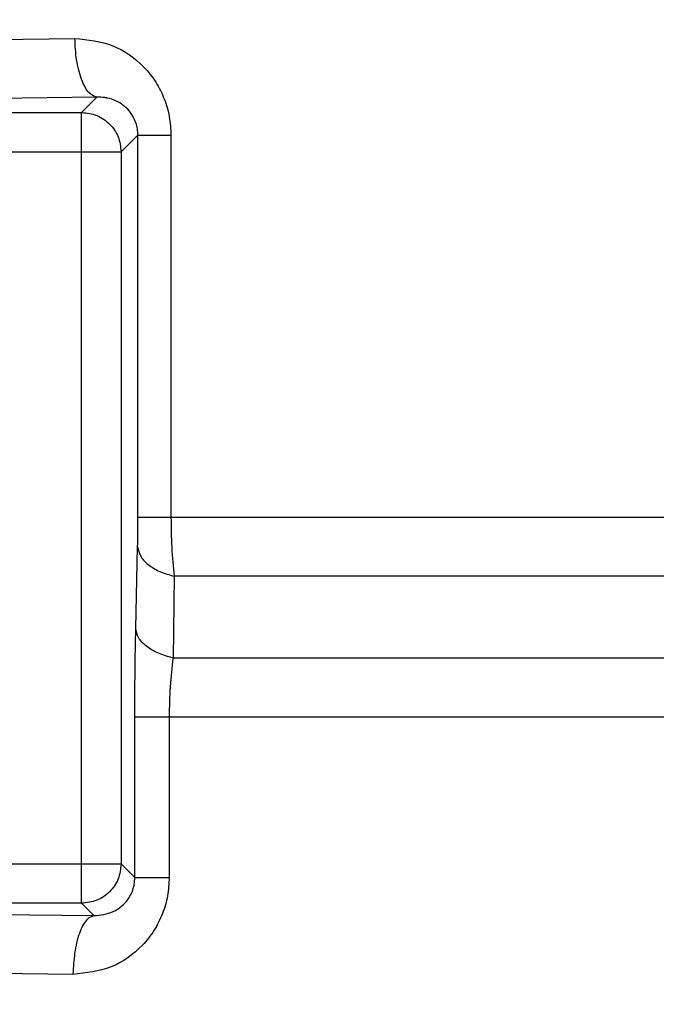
# Model space of a CAD drawing. Header units: inches. Extents: x 144.9 to 238.4, y 214.8 to 247.7.
# Tile 95 of 256: x 152.7823 to 152.822, y 244.4575 to 244.5188. Entities that reach past the tile are written whole.
import ezdxf

# ---------------------------------------------------------------- set-up
doc = ezdxf.new("R2010")
doc.units = ezdxf.units.IN
doc.header["$LTSCALE"] = 0.25
doc.header["$MEASUREMENT"] = 0
doc.layers.add('ANNOTATIONS', color=1, linetype='Continuous')
doc.layers.add('MOTOR LH', color=7, linetype='Continuous')
doc.styles.add('ARIAL', font='arial.ttf', dxfattribs={"height": 0.09375})
doc.dimstyles.new('STANDARD$0', dxfattribs={"dimtxt": 0.09375, "dimasz": 0.09375, "dimexe": 0.03125, "dimexo": 0.046875, "dimgap": 0.09, "dimtad": 0, "dimtih": 1, "dimtoh": 1, "dimdec": 4, "dimzin": 0, "dimdsep": 46, "dimtxsty": 'ARIAL', "dimcen": 0.09, "dimadec": 0, "dimazin": 0, "dimtfac": 1, "dimtdec": 4, "dimtofl": 0, "dimtmove": 0, "dimatfit": 1, "dimfxl": 1, "dimtolj": 1, "dimtzin": 0, "dimarcsym": 0})

# ---------------------------------------------------------------- blocks, each defined once
blk = doc.blocks.new('*D64')
at = {"layer": 'ANNOTATIONS', "color": 0, "lineweight": -2, "transparency": 16777216}
for p, q in [((152.282684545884, 244.7210665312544), (152.282684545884, 245.6873671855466)), ((153.423309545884, 243.5376739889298), (153.423309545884, 245.6873671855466)), ((152.376434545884, 245.6561171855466), (152.5678870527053, 245.6561171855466)), ((153.329559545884, 245.6561171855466), (153.1381070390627, 245.6561171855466))]:
    blk.add_line(p, q, dxfattribs=at)
at = {"layer": 'ANNOTATIONS', "color": 0, "transparency": 16777216}
for points in [[(152.376434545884, 245.6717421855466), (152.376434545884, 245.6404921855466), (152.282684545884, 245.6561171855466)], [(153.329559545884, 245.6717421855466), (153.329559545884, 245.6404921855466), (153.423309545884, 245.6561171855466)]]:
    blk.add_solid(points, dxfattribs=at)
at = {"layer": 'defpoints', "color": 0, "transparency": 16777216}
for p in [(152.282684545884, 245.6561171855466), (152.282684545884, 244.6741915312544), (153.423309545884, 243.4907989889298)]:
    blk.add_point(p, dxfattribs=at)
at = {"layer": 'ANNOTATIONS', "color": 0, "transparency": 16777216, "insert": (152.852997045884, 245.6561171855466), "char_height": 0.09375, "attachment_point": 5, "style": 'ARIAL'}
blk.add_mtext('\\A1;18 5/8"', dxfattribs=at)
blk = doc.blocks.new('*D66')
at = {"layer": 'ANNOTATIONS', "color": 0, "lineweight": -2, "transparency": 16777216}
for p, q in [((151.9943491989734, 244.7850832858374), (151.9943491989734, 246.0537298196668)), ((153.423309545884, 243.5376739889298), (153.423309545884, 246.0537298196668)), ((152.0880991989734, 246.0224798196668), (152.5044876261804, 246.0224798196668)), ((153.329559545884, 246.0224798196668), (152.913171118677, 246.0224798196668))]:
    blk.add_line(p, q, dxfattribs=at)
at = {"layer": 'ANNOTATIONS', "color": 0, "transparency": 16777216}
for points in [[(152.0880991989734, 246.0381048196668), (152.0880991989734, 246.0068548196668), (151.9943491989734, 246.0224798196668)], [(153.329559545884, 246.0381048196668), (153.329559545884, 246.0068548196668), (153.423309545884, 246.0224798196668)]]:
    blk.add_solid(points, dxfattribs=at)
at = {"layer": 'defpoints', "color": 0, "transparency": 16777216}
for p in [(153.423309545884, 246.0224798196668), (151.9943491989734, 244.7382082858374), (153.423309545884, 243.4907989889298)]:
    blk.add_point(p, dxfattribs=at)
at = {"layer": 'ANNOTATIONS', "color": 0, "transparency": 16777216, "insert": (152.7088293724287, 246.0224798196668), "char_height": 0.09375, "attachment_point": 5, "style": 'ARIAL'}
blk.add_mtext('\\A1;24""', dxfattribs=at)

msp = doc.modelspace()

# ---------------------------------------------------------------- linework, layer by layer
at = {"layer": 'MOTOR LH'}
for p, q in [((152.7791390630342, 244.5175914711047), (152.7857162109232, 244.5176782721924)), ((152.7870940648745, 244.514014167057), (152.7802688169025, 244.5139273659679)), ((152.7870940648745, 244.514014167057), (152.7861401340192, 244.5130602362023)), ((152.7811359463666, 244.5130602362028), (152.7861401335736, 244.5130602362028)), ((152.7861401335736, 244.4637677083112), (152.7861401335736, 244.5130602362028)), ((152.7896499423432, 244.5116517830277), (152.7885992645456, 244.5106011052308)), ((152.7896499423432, 244.4878429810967), (152.7896499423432, 244.5116517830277)), ((152.7896499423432, 244.5116517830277), (152.7917100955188, 244.5116517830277)), ((152.7917100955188, 244.5116517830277), (152.7917100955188, 244.4878429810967)), ((152.7786768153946, 244.5106011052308), (152.7885992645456, 244.5106011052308)), ((152.7885992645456, 244.5106011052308), (152.7885992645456, 244.4662268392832)), ((152.7917100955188, 244.4878429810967), (152.8509528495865, 244.4878429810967)), ((152.7895146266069, 244.4808872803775), (152.7896302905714, 244.4859852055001)), ((152.7919127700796, 244.4841520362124), (152.7918396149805, 244.4790541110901)), ((152.8482531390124, 244.4841520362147), (152.7919127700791, 244.4841520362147)), ((152.8511982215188, 244.4790541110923), (152.7918396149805, 244.4790541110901)), ((152.7894567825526, 244.4653693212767), (152.7894567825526, 244.4753631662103)), ((152.7915982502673, 244.4753631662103), (152.7915982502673, 244.4653693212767)), ((152.855877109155, 244.4753631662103), (152.7915982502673, 244.4753631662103)), ((152.7786768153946, 244.4662268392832), (152.7885992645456, 244.4662268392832)), ((152.7894567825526, 244.4653693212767), (152.7885992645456, 244.4662268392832)), ((152.7861401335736, 244.4637677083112), (152.7811359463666, 244.4637677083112)), ((152.7869068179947, 244.4630010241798), (152.7861401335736, 244.4637677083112)), ((152.780447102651, 244.4630788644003), (152.7869068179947, 244.4630010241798)), ((152.7855995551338, 244.45933691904), (152.779363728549, 244.4594147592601))]:
    msp.add_line(p, q, dxfattribs=at)
for points, knots in [([(152.7857162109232, 244.5176782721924), (152.7865279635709, 244.5175931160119), (152.7881250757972, 244.5174255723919), (152.7898040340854, 244.5162173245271), (152.7907884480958, 244.5149747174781), (152.7913126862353, 244.5139296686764), (152.7916490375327, 244.512809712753), (152.791689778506, 244.5120370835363), (152.7917100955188, 244.5116517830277)], [0, 0, 0, 0, 0.2652512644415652, 0.5218782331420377, 0.6446637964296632, 0.7655662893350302, 0.8830908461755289, 1, 1, 1, 1]), ([(152.7870940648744, 244.514014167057), (152.7869239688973, 244.5140777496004), (152.7865703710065, 244.5142099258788), (152.7861118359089, 244.5150662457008), (152.7857898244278, 244.5162856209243), (152.7857401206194, 244.5172259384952), (152.7857162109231, 244.5176782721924)], [0, 0, 0, 0, 0.2405217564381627, 0.49999998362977, 0.7594782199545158, 1, 1, 1, 1]), ([(152.7896499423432, 244.5116517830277), (152.7896439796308, 244.51178092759), (152.7896318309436, 244.5120440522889), (152.7895268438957, 244.5124388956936), (152.789351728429, 244.5128232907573), (152.7889704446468, 244.513358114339), (152.788414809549, 244.5137552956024), (152.7879313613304, 244.5139168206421), (152.7877390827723, 244.5139582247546), (152.7877236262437, 244.5139615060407), (152.7876680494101, 244.513972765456), (152.7874585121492, 244.5140097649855), (152.7872553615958, 244.5140122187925), (152.7870940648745, 244.514014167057)], [0, 0, 0, 0, 0.07861953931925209, 0.1601828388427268, 0.2544436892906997, 0.360818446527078, 0.6364869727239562, 0.8068604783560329, 0.8073704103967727, 0.8110403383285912, 0.8209272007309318, 0.8578204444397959, 1, 1, 1, 1]), ([(152.7896302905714, 244.4859852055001), (152.7896359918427, 244.4862769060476), (152.7896472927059, 244.4868551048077), (152.7896490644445, 244.4875156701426), (152.7896499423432, 244.4878429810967)], [0, 0, 0, 0, 0.5044987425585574, 1, 1, 1, 1]), ([(152.7917100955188, 244.4878429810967), (152.7917186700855, 244.4872041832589), (152.7917361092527, 244.4859049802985), (152.7918532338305, 244.4847427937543), (152.7919127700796, 244.4841520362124)], [0, 0, 0, 0, 0.4916844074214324, 0.9999999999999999, 0.9999999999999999, 0.9999999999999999, 0.9999999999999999]), ([(152.7896302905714, 244.4859852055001), (152.7896686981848, 244.4857962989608), (152.789747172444, 244.4854103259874), (152.7902442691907, 244.4848770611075), (152.7909711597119, 244.4844272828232), (152.7916033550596, 244.4842424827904), (152.7919127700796, 244.4841520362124)], [0, 0, 0, 0, 0.2447147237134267, 0.4999999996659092, 0.7552852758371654, 1, 1, 1, 1]), ([(152.7894567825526, 244.4753631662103), (152.7894593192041, 244.4763235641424), (152.7894644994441, 244.4782848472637), (152.7894976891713, 244.4800079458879), (152.7895146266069, 244.4808872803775)], [0, 0, 0, 0, 0.4896783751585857, 1, 1, 1, 1]), ([(152.7918396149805, 244.4790541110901), (152.7915251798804, 244.4791430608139), (152.7908824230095, 244.4793248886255), (152.7901410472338, 244.4797742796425), (152.789633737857, 244.4803094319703), (152.7895537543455, 244.4806974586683), (152.7895146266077, 244.4808872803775)], [0, 0, 0, 0, 0.2445987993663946, 0.5000000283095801, 0.7554012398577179, 1, 1, 1, 1]), ([(152.7918396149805, 244.4790541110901), (152.7917693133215, 244.4784755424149), (152.7916313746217, 244.4773403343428), (152.7916091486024, 244.4760136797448), (152.7915982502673, 244.4753631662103)], [0, 0, 0, 0, 0.5096587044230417, 0.9999999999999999, 0.9999999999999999, 0.9999999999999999, 0.9999999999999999]), ([(152.7915982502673, 244.4653693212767), (152.7915783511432, 244.4649854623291), (152.7915385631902, 244.4642179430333), (152.791203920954, 244.4630986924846), (152.7906798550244, 244.4620507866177), (152.7896921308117, 244.4608020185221), (152.7880097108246, 244.4595915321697), (152.7864102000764, 244.4594225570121), (152.7855995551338, 244.45933691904)], [0, 0, 0, 0, 0.1169721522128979, 0.2338837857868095, 0.3562079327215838, 0.4795042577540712, 0.7362085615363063, 1, 1, 1, 1]), ([(152.7869068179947, 244.4630010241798), (152.7873142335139, 244.4630391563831), (152.7880365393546, 244.4631067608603), (152.7887770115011, 244.4636614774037), (152.789153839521, 244.4641890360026), (152.7893289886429, 244.4645680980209), (152.7894376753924, 244.4649657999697), (152.7894505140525, 244.4652369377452), (152.7894567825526, 244.4653693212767)], [0, 0, 0, 0, 0.3580298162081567, 0.6347500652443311, 0.737553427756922, 0.8310030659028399, 0.9174869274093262, 0.9999999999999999, 0.9999999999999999, 0.9999999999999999, 0.9999999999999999]), ([(152.7869068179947, 244.4630010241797), (152.7867454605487, 244.462937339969), (152.786410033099, 244.4628049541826), (152.7859750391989, 244.4619485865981), (152.7856695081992, 244.4607293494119), (152.7856222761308, 244.4597891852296), (152.7855995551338, 244.45933691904)], [0, 0, 0, 0, 0.2405251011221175, 0.4999999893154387, 0.7594748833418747, 1, 1, 1, 1])]:
    msp.add_open_spline(points, degree=3, knots=knots, dxfattribs=at)
for points in [[(152.7861401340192, 244.5130602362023), (152.7864621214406, 244.513022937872), (152.7871060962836, 244.5129483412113), (152.787918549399, 244.5123795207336), (152.7884873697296, 244.5115670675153), (152.7885619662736, 244.510923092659), (152.7885992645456, 244.5106011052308)], [(152.7896499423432, 244.4878429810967), (152.7896873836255, 244.4878429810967), (152.7897622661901, 244.4878429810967), (152.7902070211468, 244.4878429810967), (152.7908507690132, 244.4878429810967), (152.7914236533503, 244.4878429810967), (152.7917100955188, 244.4878429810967)], [(152.7915982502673, 244.4753631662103), (152.7913014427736, 244.4753631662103), (152.7907078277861, 244.4753631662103), (152.7900373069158, 244.4753631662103), (152.7895734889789, 244.4753631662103), (152.7894956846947, 244.4753631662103), (152.7894567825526, 244.4753631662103)], [(152.7885992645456, 244.4662268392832), (152.7885619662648, 244.4659048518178), (152.7884873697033, 244.4652608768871), (152.7879185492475, 244.4644484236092), (152.7871060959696, 244.4638796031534), (152.7864621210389, 244.4638050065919), (152.7861401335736, 244.4637677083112)], [(152.7894567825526, 244.4653693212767), (152.7894956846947, 244.4653693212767), (152.7895734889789, 244.4653693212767), (152.7900373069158, 244.4653693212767), (152.7907078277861, 244.4653693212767), (152.7913014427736, 244.4653693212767), (152.7915982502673, 244.4653693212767)]]:
    msp.add_open_spline(points, degree=3, dxfattribs=at)

# ---------------------------------------------------------------- dimensions: what is measured, and where the dimension line sits
at = {"layer": 'ANNOTATIONS'}
for base, p1, p2, text, picture, middle in [((153.423309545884, 246.0224798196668), (151.9943491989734, 244.7382082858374), (153.423309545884, 243.4907989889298), '24""', '*D66', (152.7088293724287, 246.0224798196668)), ((152.282684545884, 245.6561171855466), (153.423309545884, 243.4907989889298), (152.282684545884, 244.6741915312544), '18 5/8"', '*D64', (152.852997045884, 245.6561171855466))]:
    dim = msp.add_linear_dim(base=base, p1=p1, p2=p2, text=text, dimstyle='STANDARD$0', dxfattribs=at)
    dim.commit()
    dim.dimension.update_dxf_attribs({"geometry": picture, "text_midpoint": middle, "dimtype": 160})

doc.saveas('drawing.dxf')
